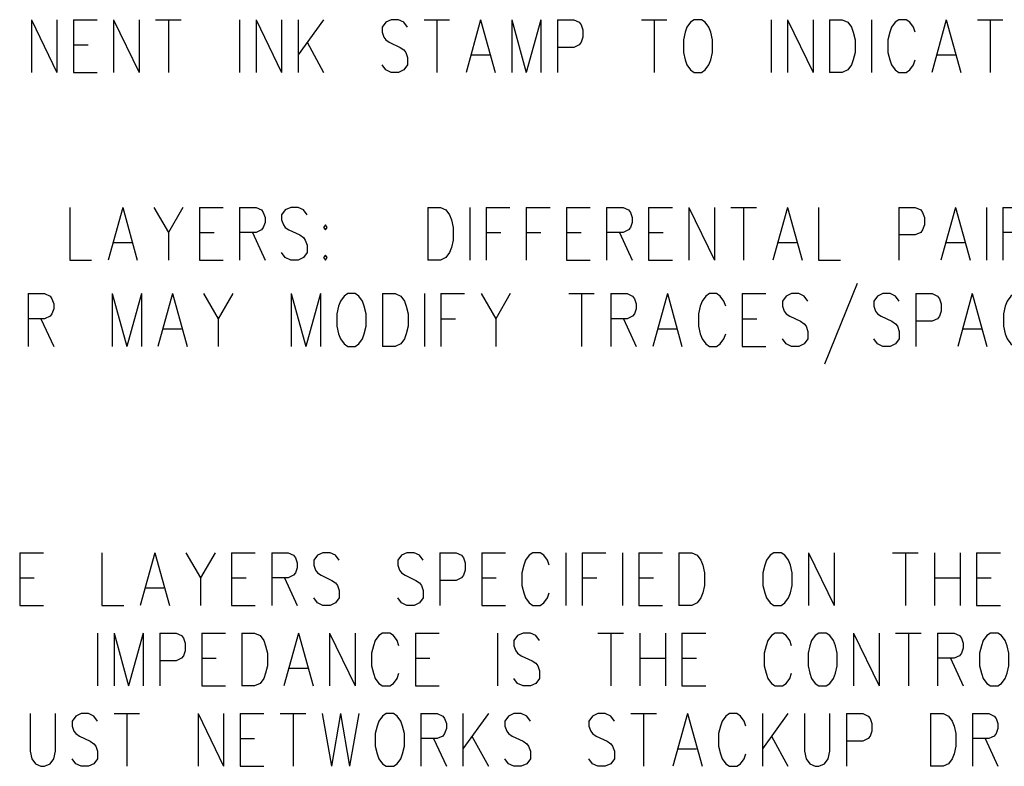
# Model space of a CAD drawing. Extents: x 2 to 38, y 4.3 to 27.6.
# Tile 14 of 33: x 6 to 9.8, y 18.7 to 21.7. Entities that reach past the tile are written whole.
import ezdxf

# ---------------------------------------------------------------- set-up
doc = ezdxf.new("R2010")
doc.units = 0
doc.layers.add('pho', color=1, linetype='CONTINUOUS')

msp = doc.modelspace()

# ---------------------------------------------------------------- linework, layer by layer
at = {"layer": 'pho', "color": 1}
for points in [[(5.99774, 21.65517), (5.99774, 21.44687)], [(5.99774, 21.65517), (6.09874, 21.44687)], [(6.09874, 21.65517), (6.09874, 21.44687)], [(6.16367, 21.65517), (6.16367, 21.44687)], [(6.16367, 21.65517), (6.25745, 21.65517)], [(6.32238, 21.65517), (6.32238, 21.44687)], [(6.32238, 21.65517), (6.42338, 21.44687)], [(6.42338, 21.65517), (6.42338, 21.44687)], [(6.4883, 21.65517), (6.5893, 21.65517)], [(6.5388, 21.65517), (6.5388, 21.44687)], [(6.82015, 21.65517), (6.82015, 21.44687)], [(6.88508, 21.65517), (6.88508, 21.44687)], [(6.88508, 21.65517), (6.98608, 21.44687)], [(6.98608, 21.65517), (6.98608, 21.44687)], [(7.05101, 21.65517), (7.05101, 21.44687)], [(7.15201, 21.65517), (7.05101, 21.5163)], [(7.48386, 21.62542), (7.46943, 21.64526), (7.44779, 21.65517), (7.41893, 21.65517), (7.39729, 21.64526), (7.38286, 21.62542), (7.38286, 21.60558), (7.39007, 21.58574), (7.39729, 21.57582), (7.41172, 21.5659), (7.455, 21.54606), (7.46943, 21.53614), (7.47664, 21.52622), (7.48386, 21.50638), (7.48386, 21.47662), (7.46943, 21.45679), (7.44779, 21.44687), (7.41893, 21.44687), (7.39729, 21.45679), (7.38286, 21.47662)], [(7.54878, 21.65517), (7.64978, 21.65517)], [(7.59928, 21.65517), (7.59928, 21.44687)], [(7.77242, 21.65517), (7.71471, 21.44687)], [(7.77242, 21.65517), (7.83014, 21.44687)], [(7.89506, 21.65517), (7.89506, 21.44687)], [(7.89506, 21.65517), (7.95278, 21.44687)], [(8.01049, 21.65517), (7.95278, 21.44687)], [(8.01049, 21.65517), (8.01049, 21.44687)], [(8.07542, 21.65517), (8.07542, 21.44687)], [(8.07542, 21.65517), (8.14035, 21.65517), (8.16199, 21.64526), (8.1692, 21.63534), (8.17642, 21.6155), (8.17642, 21.58574), (8.1692, 21.5659), (8.16199, 21.55598), (8.14035, 21.54606), (8.07542, 21.54606)], [(8.40727, 21.65517), (8.50827, 21.65517)], [(8.45777, 21.65517), (8.45777, 21.44687)], [(8.61648, 21.65517), (8.60205, 21.64526), (8.58762, 21.62542), (8.58041, 21.60558), (8.5732, 21.57582), (8.5732, 21.52622), (8.58041, 21.49646), (8.58762, 21.47662), (8.60205, 21.45679), (8.61648, 21.44687), (8.64534, 21.44687), (8.65977, 21.45679), (8.67419, 21.47662), (8.68141, 21.49646), (8.68862, 21.52622), (8.68862, 21.57582), (8.68141, 21.60558), (8.67419, 21.62542), (8.65977, 21.64526), (8.64534, 21.65517), (8.61648, 21.65517)], [(8.91948, 21.65517), (8.91948, 21.44687)], [(8.9844, 21.65517), (8.9844, 21.44687)], [(8.9844, 21.65517), (9.0854, 21.44687)], [(9.0854, 21.65517), (9.0854, 21.44687)], [(9.15033, 21.65517), (9.15033, 21.44687)], [(9.15033, 21.65517), (9.20083, 21.65517), (9.22247, 21.64526), (9.2369, 21.62542), (9.24411, 21.60558), (9.25133, 21.57582), (9.25133, 21.52622), (9.24411, 21.49646), (9.2369, 21.47662), (9.22247, 21.45679), (9.20083, 21.44687), (9.15033, 21.44687)], [(9.31625, 21.65517), (9.31625, 21.44687)], [(9.48939, 21.60558), (9.48218, 21.62542), (9.46775, 21.64526), (9.45332, 21.65517), (9.42447, 21.65517), (9.41004, 21.64526), (9.39561, 21.62542), (9.3884, 21.60558), (9.38118, 21.57582), (9.38118, 21.52622), (9.3884, 21.49646), (9.39561, 21.47662), (9.41004, 21.45679), (9.42447, 21.44687), (9.45332, 21.44687), (9.46775, 21.45679), (9.48218, 21.47662), (9.48939, 21.49646)], [(9.61203, 21.65517), (9.55432, 21.44687)], [(9.61203, 21.65517), (9.66975, 21.44687)], [(9.73468, 21.65517), (9.83567, 21.65517)], [(9.78517, 21.65517), (9.78517, 21.44687)], [(6.16367, 21.55598), (6.22138, 21.55598)], [(7.08708, 21.5659), (7.15201, 21.44687)], [(7.73635, 21.5163), (7.80849, 21.5163)], [(9.57596, 21.5163), (9.64811, 21.5163)], [(6.16367, 21.44687), (6.25745, 21.44687)], [(6.14924, 20.91452), (6.14924, 20.70621), (6.23581, 20.70621)], [(6.35845, 20.91452), (6.30074, 20.70621)], [(6.35845, 20.91452), (6.41616, 20.70621)], [(6.48109, 20.91452), (6.5388, 20.81533), (6.5388, 20.70621)], [(6.59652, 20.91452), (6.5388, 20.81533)], [(6.66144, 20.91452), (6.66144, 20.70621)], [(6.66144, 20.91452), (6.75523, 20.91452)], [(6.82015, 20.91452), (6.82015, 20.70621)], [(6.82015, 20.91452), (6.88508, 20.91452), (6.90672, 20.9046), (6.91394, 20.89468), (6.92115, 20.87484), (6.92115, 20.855), (6.91394, 20.83517), (6.90672, 20.82525), (6.88508, 20.81533), (6.82015, 20.81533)], [(7.08708, 20.88476), (7.07265, 20.9046), (7.05101, 20.91452), (7.02215, 20.91452), (7.00051, 20.9046), (6.98608, 20.88476), (6.98608, 20.86492), (6.99329, 20.84509), (7.00051, 20.83517), (7.01494, 20.82525), (7.05822, 20.80541), (7.07265, 20.79549), (7.07986, 20.78557), (7.08708, 20.76573), (7.08708, 20.73597), (7.07265, 20.71613), (7.05101, 20.70621), (7.02215, 20.70621), (7.00051, 20.71613), (6.98608, 20.73597)], [(7.56321, 20.91452), (7.56321, 20.70621)], [(7.56321, 20.91452), (7.61371, 20.91452), (7.63535, 20.9046), (7.64978, 20.88476), (7.657, 20.86492), (7.66421, 20.83517), (7.66421, 20.78557), (7.657, 20.75581), (7.64978, 20.73597), (7.63535, 20.71613), (7.61371, 20.70621), (7.56321, 20.70621)], [(7.72914, 20.91452), (7.72914, 20.70621)], [(7.79407, 20.91452), (7.79407, 20.70621)], [(7.79407, 20.91452), (7.88785, 20.91452)], [(7.95278, 20.91452), (7.95278, 20.70621)], [(7.95278, 20.91452), (8.04656, 20.91452)], [(8.11149, 20.91452), (8.11149, 20.70621)], [(8.11149, 20.91452), (8.20527, 20.91452)], [(8.2702, 20.91452), (8.2702, 20.70621)], [(8.2702, 20.91452), (8.33513, 20.91452), (8.35677, 20.9046), (8.36398, 20.89468), (8.3712, 20.87484), (8.3712, 20.855), (8.36398, 20.83517), (8.35677, 20.82525), (8.33513, 20.81533), (8.2702, 20.81533)], [(8.43613, 20.91452), (8.43613, 20.70621)], [(8.43613, 20.91452), (8.52991, 20.91452)], [(8.59484, 20.91452), (8.59484, 20.70621)], [(8.59484, 20.91452), (8.69584, 20.70621)], [(8.69584, 20.91452), (8.69584, 20.70621)], [(8.76076, 20.91452), (8.86176, 20.91452)], [(8.81126, 20.91452), (8.81126, 20.70621)], [(8.9844, 20.91452), (8.92669, 20.70621)], [(8.9844, 20.91452), (9.04212, 20.70621)], [(9.10704, 20.91452), (9.10704, 20.70621), (9.19361, 20.70621)], [(9.42447, 20.91452), (9.42447, 20.70621)], [(9.42447, 20.91452), (9.48939, 20.91452), (9.51104, 20.9046), (9.51825, 20.89468), (9.52546, 20.87484), (9.52546, 20.84509), (9.51825, 20.82525), (9.51104, 20.81533), (9.48939, 20.80541), (9.42447, 20.80541)], [(9.64811, 20.91452), (9.59039, 20.70621)], [(9.64811, 20.91452), (9.70582, 20.70621)], [(9.77075, 20.91452), (9.77075, 20.70621)], [(9.83567, 20.91452), (9.83567, 20.70621)], [(9.83567, 20.91452), (9.9006, 20.91452), (9.92224, 20.9046), (9.92946, 20.89468), (9.93667, 20.87484), (9.93667, 20.855), (9.92946, 20.83517), (9.92224, 20.82525), (9.9006, 20.81533), (9.83567, 20.81533)], [(6.66144, 20.81533), (6.71916, 20.81533)], [(6.87065, 20.81533), (6.92115, 20.70621)], [(7.15922, 20.84509), (7.15201, 20.83517), (7.15922, 20.82525), (7.16643, 20.83517), (7.15922, 20.84509)], [(7.79407, 20.81533), (7.85178, 20.81533)], [(7.95278, 20.81533), (8.01049, 20.81533)], [(8.11149, 20.81533), (8.1692, 20.81533)], [(8.3207, 20.81533), (8.3712, 20.70621)], [(8.43613, 20.81533), (8.49384, 20.81533)], [(6.32238, 20.77565), (6.39452, 20.77565)], [(8.94833, 20.77565), (9.02047, 20.77565)], [(9.61203, 20.77565), (9.68418, 20.77565)], [(6.66144, 20.70621), (6.75523, 20.70621)], [(7.15922, 20.72605), (7.15201, 20.71613), (7.15922, 20.70621), (7.16643, 20.71613), (7.15922, 20.72605)], [(8.11149, 20.70621), (8.20527, 20.70621)], [(8.43613, 20.70621), (8.52991, 20.70621)], [(9.26027, 20.6135), (9.13042, 20.29608)], [(5.98504, 20.57382), (5.98504, 20.36551)], [(5.98504, 20.57382), (6.04997, 20.57382), (6.07161, 20.5639), (6.07883, 20.55398), (6.08604, 20.53414), (6.08604, 20.5143), (6.07883, 20.49446), (6.07161, 20.48455), (6.04997, 20.47463), (5.98504, 20.47463)], [(6.3169, 20.57382), (6.3169, 20.36551)], [(6.3169, 20.57382), (6.37461, 20.36551)], [(6.43232, 20.57382), (6.37461, 20.36551)], [(6.43232, 20.57382), (6.43232, 20.36551)], [(6.55496, 20.57382), (6.49725, 20.36551)], [(6.55496, 20.57382), (6.61268, 20.36551)], [(6.6776, 20.57382), (6.73532, 20.47463), (6.73532, 20.36551)], [(6.79303, 20.57382), (6.73532, 20.47463)], [(7.02388, 20.57382), (7.02388, 20.36551)], [(7.02388, 20.57382), (7.0816, 20.36551)], [(7.13931, 20.57382), (7.0816, 20.36551)], [(7.13931, 20.57382), (7.13931, 20.36551)], [(7.24752, 20.57382), (7.23309, 20.5639), (7.21867, 20.54406), (7.21145, 20.52422), (7.20424, 20.49446), (7.20424, 20.44487), (7.21145, 20.41511), (7.21867, 20.39527), (7.23309, 20.37543), (7.24752, 20.36551), (7.27638, 20.36551), (7.29081, 20.37543), (7.30523, 20.39527), (7.31245, 20.41511), (7.31966, 20.44487), (7.31966, 20.49446), (7.31245, 20.52422), (7.30523, 20.54406), (7.29081, 20.5639), (7.27638, 20.57382), (7.24752, 20.57382)], [(7.38459, 20.57382), (7.38459, 20.36551)], [(7.38459, 20.57382), (7.43509, 20.57382), (7.45673, 20.5639), (7.47116, 20.54406), (7.47837, 20.52422), (7.48559, 20.49446), (7.48559, 20.44487), (7.47837, 20.41511), (7.47116, 20.39527), (7.45673, 20.37543), (7.43509, 20.36551), (7.38459, 20.36551)], [(7.55052, 20.57382), (7.55052, 20.36551)], [(7.61544, 20.57382), (7.61544, 20.36551)], [(7.61544, 20.57382), (7.70923, 20.57382)], [(7.77416, 20.57382), (7.83187, 20.47463), (7.83187, 20.36551)], [(7.88958, 20.57382), (7.83187, 20.47463)], [(8.12043, 20.57382), (8.22143, 20.57382)], [(8.17093, 20.57382), (8.17093, 20.36551)], [(8.28636, 20.57382), (8.28636, 20.36551)], [(8.28636, 20.57382), (8.35129, 20.57382), (8.37293, 20.5639), (8.38014, 20.55398), (8.38736, 20.53414), (8.38736, 20.5143), (8.38014, 20.49446), (8.37293, 20.48455), (8.35129, 20.47463), (8.28636, 20.47463)], [(8.51, 20.57382), (8.45229, 20.36551)], [(8.51, 20.57382), (8.56771, 20.36551)], [(8.74085, 20.52422), (8.73364, 20.54406), (8.71921, 20.5639), (8.70478, 20.57382), (8.67593, 20.57382), (8.6615, 20.5639), (8.64707, 20.54406), (8.63985, 20.52422), (8.63264, 20.49446), (8.63264, 20.44487), (8.63985, 20.41511), (8.64707, 20.39527), (8.6615, 20.37543), (8.67593, 20.36551), (8.70478, 20.36551), (8.71921, 20.37543), (8.73364, 20.39527), (8.74085, 20.41511)], [(8.80578, 20.57382), (8.80578, 20.36551)], [(8.80578, 20.57382), (8.89956, 20.57382)], [(9.06549, 20.54406), (9.05106, 20.5639), (9.02942, 20.57382), (9.00056, 20.57382), (8.97892, 20.5639), (8.96449, 20.54406), (8.96449, 20.52422), (8.97171, 20.50438), (8.97892, 20.49446), (8.99335, 20.48455), (9.03663, 20.46471), (9.05106, 20.45479), (9.05828, 20.44487), (9.06549, 20.42503), (9.06549, 20.39527), (9.05106, 20.37543), (9.02942, 20.36551), (9.00056, 20.36551), (8.97892, 20.37543), (8.96449, 20.39527)], [(9.4262, 20.54406), (9.41177, 20.5639), (9.39013, 20.57382), (9.36127, 20.57382), (9.33963, 20.5639), (9.3252, 20.54406), (9.3252, 20.52422), (9.33241, 20.50438), (9.33963, 20.49446), (9.35406, 20.48455), (9.39734, 20.46471), (9.41177, 20.45479), (9.41898, 20.44487), (9.4262, 20.42503), (9.4262, 20.39527), (9.41177, 20.37543), (9.39013, 20.36551), (9.36127, 20.36551), (9.33963, 20.37543), (9.3252, 20.39527)], [(9.49113, 20.57382), (9.49113, 20.36551)], [(9.49113, 20.57382), (9.55605, 20.57382), (9.5777, 20.5639)], [(9.5777, 20.5639), (9.58491, 20.55398), (9.59212, 20.53414), (9.59212, 20.50438), (9.58491, 20.48455), (9.5777, 20.47463)], [(9.71476, 20.57382), (9.65705, 20.36551)], [(9.71476, 20.57382), (9.77248, 20.36551)], [(9.94562, 20.52422), (9.9384, 20.54406), (9.92397, 20.5639), (9.90955, 20.57382), (9.88069, 20.57382), (9.86626, 20.5639), (9.85183, 20.54406), (9.84462, 20.52422), (9.8374, 20.49446), (9.8374, 20.44487), (9.84462, 20.41511), (9.85183, 20.39527), (9.86626, 20.37543), (9.88069, 20.36551), (9.90955, 20.36551), (9.92397, 20.37543), (9.9384, 20.39527), (9.94562, 20.41511)], [(6.03554, 20.47463), (6.08604, 20.36551)], [(7.61544, 20.47463), (7.67316, 20.47463)], [(8.33686, 20.47463), (8.38736, 20.36551)], [(8.80578, 20.47463), (8.86349, 20.47463)], [(9.5777, 20.47463), (9.55605, 20.46471), (9.49113, 20.46471)], [(6.51889, 20.43495), (6.59103, 20.43495)], [(8.47393, 20.43495), (8.54607, 20.43495)], [(9.67869, 20.43495), (9.75083, 20.43495)], [(8.80578, 20.36551), (8.89956, 20.36551)], [(5.95153, 19.5513), (5.95153, 19.34299)], [(5.95153, 19.5513), (6.04532, 19.5513)], [(6.27617, 19.5513), (6.27617, 19.34299), (6.36274, 19.34299)], [(6.48538, 19.5513), (6.42767, 19.34299)], [(6.48538, 19.5513), (6.54309, 19.34299)], [(6.60802, 19.5513), (6.66573, 19.45211), (6.66573, 19.34299)], [(6.72345, 19.5513), (6.66573, 19.45211)], [(6.78837, 19.5513), (6.78837, 19.34299)], [(6.78837, 19.5513), (6.88216, 19.5513)], [(6.94709, 19.5513), (6.94709, 19.34299)], [(6.94709, 19.5513), (7.01201, 19.5513), (7.03366, 19.54138), (7.04087, 19.53146), (7.04808, 19.51162), (7.04808, 19.49179), (7.04087, 19.47195), (7.03366, 19.46203), (7.01201, 19.45211), (6.94709, 19.45211)], [(7.21401, 19.52154), (7.19958, 19.54138), (7.17794, 19.5513), (7.14908, 19.5513), (7.12744, 19.54138), (7.11301, 19.52154), (7.11301, 19.5017), (7.12023, 19.48187), (7.12744, 19.47195), (7.14187, 19.46203), (7.18515, 19.44219), (7.19958, 19.43227), (7.2068, 19.42235), (7.21401, 19.40251), (7.21401, 19.37275), (7.19958, 19.35291), (7.17794, 19.34299), (7.14908, 19.34299), (7.12744, 19.35291), (7.11301, 19.37275)], [(7.54586, 19.52154), (7.53143, 19.54138), (7.50979, 19.5513), (7.48093, 19.5513), (7.45929, 19.54138), (7.44486, 19.52154), (7.44486, 19.5017), (7.45208, 19.48187), (7.45929, 19.47195), (7.47372, 19.46203), (7.517, 19.44219), (7.53143, 19.43227), (7.53865, 19.42235), (7.54586, 19.40251), (7.54586, 19.37275), (7.53143, 19.35291), (7.50979, 19.34299), (7.48093, 19.34299), (7.45929, 19.35291), (7.44486, 19.37275)], [(7.61079, 19.5513), (7.61079, 19.34299)], [(7.61079, 19.5513), (7.67572, 19.5513), (7.69736, 19.54138), (7.70457, 19.53146), (7.71179, 19.51162), (7.71179, 19.48187), (7.70457, 19.46203), (7.69736, 19.45211), (7.67572, 19.44219), (7.61079, 19.44219)], [(7.77671, 19.5513), (7.77671, 19.34299)], [(7.77671, 19.5513), (7.8705, 19.5513)], [(8.04364, 19.5017), (8.03642, 19.52154), (8.022, 19.54138), (8.00757, 19.5513), (7.97871, 19.5513), (7.96428, 19.54138), (7.94985, 19.52154), (7.94264, 19.5017), (7.93543, 19.47195), (7.93543, 19.42235), (7.94264, 19.39259), (7.94985, 19.37275), (7.96428, 19.35291), (7.97871, 19.34299), (8.00757, 19.34299), (8.022, 19.35291), (8.03642, 19.37275), (8.04364, 19.39259)], [(8.10857, 19.5513), (8.10857, 19.34299)], [(8.17349, 19.5513), (8.17349, 19.34299)], [(8.17349, 19.5513), (8.26728, 19.5513)], [(8.3322, 19.5513), (8.3322, 19.34299)], [(8.39713, 19.5513), (8.39713, 19.34299)], [(8.39713, 19.5513), (8.49092, 19.5513)], [(8.55584, 19.5513), (8.55584, 19.34299)], [(8.55584, 19.5513), (8.60634, 19.5513), (8.62798, 19.54138), (8.64241, 19.52154), (8.64963, 19.5017), (8.65684, 19.47195), (8.65684, 19.42235), (8.64963, 19.39259), (8.64241, 19.37275), (8.62798, 19.35291), (8.60634, 19.34299), (8.55584, 19.34299)], [(8.93098, 19.5513), (8.91655, 19.54138), (8.90212, 19.52154), (8.89491, 19.5017), (8.88769, 19.47195), (8.88769, 19.42235), (8.89491, 19.39259), (8.90212, 19.37275), (8.91655, 19.35291), (8.93098, 19.34299), (8.95984, 19.34299), (8.97426, 19.35291), (8.98869, 19.37275), (8.99591, 19.39259), (9.00312, 19.42235), (9.00312, 19.47195), (8.99591, 19.5017), (8.98869, 19.52154), (8.97426, 19.54138), (8.95984, 19.5513), (8.93098, 19.5513)], [(9.06805, 19.5513), (9.06805, 19.34299)], [(9.06805, 19.5513), (9.16905, 19.34299)], [(9.16905, 19.5513), (9.16905, 19.34299)], [(9.3999, 19.5513), (9.5009, 19.5513)], [(9.4504, 19.5513), (9.4504, 19.34299)], [(9.56583, 19.5513), (9.56583, 19.34299)], [(9.66682, 19.5513), (9.66682, 19.34299)], [(9.73175, 19.5513), (9.73175, 19.34299)], [(9.73175, 19.5513), (9.82553, 19.5513)], [(5.95153, 19.45211), (6.00924, 19.45211)], [(6.78837, 19.45211), (6.84609, 19.45211)], [(6.99758, 19.45211), (7.04808, 19.34299)], [(7.77671, 19.45211), (7.83443, 19.45211)], [(8.17349, 19.45211), (8.23121, 19.45211)], [(8.39713, 19.45211), (8.45484, 19.45211)], [(9.56583, 19.45211), (9.66682, 19.45211)], [(9.73175, 19.45211), (9.78946, 19.45211)], [(6.44931, 19.41243), (6.52145, 19.41243)], [(5.95153, 19.34299), (6.04532, 19.34299)], [(6.78837, 19.34299), (6.88216, 19.34299)], [(7.77671, 19.34299), (7.8705, 19.34299)], [(8.39713, 19.34299), (8.49092, 19.34299)], [(9.73175, 19.34299), (9.82553, 19.34299)], [(6.25934, 19.23388), (6.25934, 19.02557)], [(6.32426, 19.23388), (6.32426, 19.02557)], [(6.32426, 19.23388), (6.38198, 19.02557)], [(6.43969, 19.23388), (6.38198, 19.02557)], [(6.43969, 19.23388), (6.43969, 19.02557)], [(6.50462, 19.23388), (6.50462, 19.02557)], [(6.50462, 19.23388), (6.56954, 19.23388), (6.59119, 19.22396), (6.5984, 19.21404), (6.60562, 19.1942), (6.60562, 19.16444), (6.5984, 19.1446), (6.59119, 19.13468), (6.56954, 19.12476), (6.50462, 19.12476)], [(6.67054, 19.23388), (6.67054, 19.02557)], [(6.67054, 19.23388), (6.76433, 19.23388)], [(6.82925, 19.23388), (6.82925, 19.02557)], [(6.82925, 19.23388), (6.87975, 19.23388), (6.9014, 19.22396), (6.91582, 19.20412), (6.92304, 19.18428), (6.93025, 19.15452), (6.93025, 19.10493), (6.92304, 19.07517), (6.91582, 19.05533), (6.9014, 19.03549), (6.87975, 19.02557), (6.82925, 19.02557)], [(7.05289, 19.23388), (6.99518, 19.02557)], [(7.05289, 19.23388), (7.11061, 19.02557)], [(7.17553, 19.23388), (7.17553, 19.02557)], [(7.17553, 19.23388), (7.27653, 19.02557)], [(7.27653, 19.23388), (7.27653, 19.02557)], [(7.44967, 19.18428), (7.44246, 19.20412), (7.42803, 19.22396), (7.4136, 19.23388), (7.38474, 19.23388), (7.37032, 19.22396), (7.35589, 19.20412), (7.34867, 19.18428), (7.34146, 19.15452), (7.34146, 19.10493), (7.34867, 19.07517), (7.35589, 19.05533), (7.37032, 19.03549), (7.38474, 19.02557), (7.4136, 19.02557), (7.42803, 19.03549), (7.44246, 19.05533), (7.44967, 19.07517)], [(7.5146, 19.23388), (7.5146, 19.02557)], [(7.5146, 19.23388), (7.60838, 19.23388)], [(7.83924, 19.23388), (7.83924, 19.02557)], [(8.00516, 19.20412), (7.99073, 19.22396), (7.96909, 19.23388), (7.94023, 19.23388), (7.91859, 19.22396), (7.90416, 19.20412), (7.90416, 19.18428), (7.91138, 19.16444), (7.91859, 19.15452), (7.93302, 19.1446), (7.97631, 19.12476), (7.99073, 19.11485), (7.99795, 19.10493), (8.00516, 19.08509), (8.00516, 19.05533), (7.99073, 19.03549), (7.96909, 19.02557), (7.94023, 19.02557), (7.91859, 19.03549), (7.90416, 19.05533)], [(8.23602, 19.23388), (8.33701, 19.23388)], [(8.28651, 19.23388), (8.28651, 19.02557)], [(8.40194, 19.23388), (8.40194, 19.02557)], [(8.50294, 19.23388), (8.50294, 19.02557)], [(8.56787, 19.23388), (8.56787, 19.02557)], [(8.56787, 19.23388), (8.66165, 19.23388)], [(9.00072, 19.18428), (8.9935, 19.20412), (8.97907, 19.22396), (8.96465, 19.23388), (8.93579, 19.23388), (8.92136, 19.22396), (8.90693, 19.20412), (8.89972, 19.18428), (8.8925, 19.15452), (8.8925, 19.10493), (8.89972, 19.07517), (8.90693, 19.05533), (8.92136, 19.03549), (8.93579, 19.02557), (8.96465, 19.02557), (8.97907, 19.03549), (8.9935, 19.05533), (9.00072, 19.07517)], [(9.10893, 19.23388), (9.0945, 19.22396), (9.08007, 19.20412), (9.07286, 19.18428), (9.06564, 19.15452), (9.06564, 19.10493), (9.07286, 19.07517), (9.08007, 19.05533), (9.0945, 19.03549), (9.10893, 19.02557), (9.13779, 19.02557), (9.15221, 19.03549), (9.16664, 19.05533), (9.17386, 19.07517), (9.18107, 19.10493), (9.18107, 19.15452), (9.17386, 19.18428), (9.16664, 19.20412), (9.15221, 19.22396), (9.13779, 19.23388), (9.10893, 19.23388)], [(9.246, 19.23388), (9.246, 19.02557)], [(9.246, 19.23388), (9.347, 19.02557)], [(9.347, 19.23388), (9.347, 19.02557)], [(9.41192, 19.23388), (9.51292, 19.23388)], [(9.46242, 19.23388), (9.46242, 19.02557)], [(9.57785, 19.23388), (9.57785, 19.02557)], [(9.57785, 19.23388), (9.64278, 19.23388), (9.66442, 19.22396), (9.67163, 19.21404), (9.67885, 19.1942), (9.67885, 19.17436), (9.67163, 19.15452), (9.66442, 19.1446), (9.64278, 19.13468), (9.57785, 19.13468)], [(9.78706, 19.23388), (9.77263, 19.22396), (9.7582, 19.20412), (9.75099, 19.18428), (9.74377, 19.15452), (9.74377, 19.10493), (9.75099, 19.07517), (9.7582, 19.05533), (9.77263, 19.03549), (9.78706, 19.02557), (9.81592, 19.02557), (9.83034, 19.03549), (9.84477, 19.05533), (9.85199, 19.07517), (9.8592, 19.10493), (9.8592, 19.15452), (9.85199, 19.18428), (9.84477, 19.20412), (9.83034, 19.22396), (9.81592, 19.23388), (9.78706, 19.23388)], [(6.67054, 19.13468), (6.72826, 19.13468)], [(7.5146, 19.13468), (7.57231, 19.13468)], [(8.40194, 19.13468), (8.50294, 19.13468)], [(8.56787, 19.13468), (8.62558, 19.13468)], [(9.62835, 19.13468), (9.67885, 19.02557)], [(7.01682, 19.09501), (7.08896, 19.09501)], [(6.67054, 19.02557), (6.76433, 19.02557)], [(7.5146, 19.02557), (7.60838, 19.02557)], [(8.56787, 19.02557), (8.66165, 19.02557)], [(5.99241, 18.91646), (5.99241, 18.76766), (5.99963, 18.73791), (6.01405, 18.71807), (6.0357, 18.70815), (6.05013, 18.70815), (6.07177, 18.71807), (6.0862, 18.73791), (6.09341, 18.76766), (6.09341, 18.91646)], [(6.25934, 18.8867), (6.24491, 18.90654), (6.22326, 18.91646), (6.19441, 18.91646), (6.17277, 18.90654), (6.15834, 18.8867), (6.15834, 18.86686), (6.16555, 18.84702), (6.17277, 18.8371), (6.18719, 18.82718), (6.23048, 18.80734), (6.24491, 18.79742), (6.25212, 18.7875), (6.25934, 18.76766), (6.25934, 18.73791), (6.24491, 18.71807), (6.22326, 18.70815), (6.19441, 18.70815), (6.17277, 18.71807), (6.15834, 18.73791)], [(6.32426, 18.91646), (6.42526, 18.91646)], [(6.37476, 18.91646), (6.37476, 18.70815)], [(6.65611, 18.91646), (6.65611, 18.70815)], [(6.65611, 18.91646), (6.75711, 18.70815)], [(6.75711, 18.91646), (6.75711, 18.70815)], [(6.82204, 18.91646), (6.82204, 18.70815)], [(6.82204, 18.91646), (6.91582, 18.91646)], [(6.98075, 18.91646), (7.08175, 18.91646)], [(7.03125, 18.91646), (7.03125, 18.70815)], [(7.14668, 18.91646), (7.18275, 18.70815)], [(7.21882, 18.91646), (7.18275, 18.70815)], [(7.21882, 18.91646), (7.25489, 18.70815)], [(7.29096, 18.91646), (7.25489, 18.70815)], [(7.39917, 18.91646), (7.38474, 18.90654), (7.37032, 18.8867), (7.3631, 18.86686), (7.35589, 18.8371), (7.35589, 18.7875), (7.3631, 18.75774), (7.37032, 18.73791), (7.38474, 18.71807), (7.39917, 18.70815), (7.42803, 18.70815), (7.44246, 18.71807), (7.45689, 18.73791), (7.4641, 18.75774), (7.47131, 18.7875), (7.47131, 18.8371), (7.4641, 18.86686), (7.45689, 18.8867), (7.44246, 18.90654), (7.42803, 18.91646), (7.39917, 18.91646)], [(7.53624, 18.91646), (7.53624, 18.70815)], [(7.53624, 18.91646), (7.60117, 18.91646), (7.62281, 18.90654), (7.63003, 18.89662), (7.63724, 18.87678), (7.63724, 18.85694), (7.63003, 18.8371), (7.62281, 18.82718), (7.60117, 18.81726), (7.53624, 18.81726)], [(7.70217, 18.91646), (7.70217, 18.70815)], [(7.80317, 18.91646), (7.70217, 18.77758)], [(7.96909, 18.8867), (7.95466, 18.90654), (7.93302, 18.91646), (7.90416, 18.91646), (7.88252, 18.90654), (7.86809, 18.8867), (7.86809, 18.86686), (7.87531, 18.84702), (7.88252, 18.8371), (7.89695, 18.82718), (7.94023, 18.80734), (7.95466, 18.79742), (7.96188, 18.7875), (7.96909, 18.76766), (7.96909, 18.73791), (7.95466, 18.71807), (7.93302, 18.70815), (7.90416, 18.70815), (7.88252, 18.71807), (7.86809, 18.73791)], [(8.30094, 18.8867), (8.28651, 18.90654), (8.26487, 18.91646), (8.23602, 18.91646), (8.21437, 18.90654), (8.19994, 18.8867), (8.19994, 18.86686), (8.20716, 18.84702), (8.21437, 18.8371), (8.2288, 18.82718), (8.27209, 18.80734), (8.28651, 18.79742), (8.29373, 18.7875), (8.30094, 18.76766), (8.30094, 18.73791), (8.28651, 18.71807), (8.26487, 18.70815), (8.23602, 18.70815), (8.21437, 18.71807), (8.19994, 18.73791)], [(8.36587, 18.91646), (8.46687, 18.91646)], [(8.41637, 18.91646), (8.41637, 18.70815)], [(8.58951, 18.91646), (8.5318, 18.70815)], [(8.58951, 18.91646), (8.64722, 18.70815)], [(8.82036, 18.86686), (8.81315, 18.8867), (8.79872, 18.90654), (8.78429, 18.91646), (8.75543, 18.91646), (8.74101, 18.90654), (8.72658, 18.8867), (8.71936, 18.86686), (8.71215, 18.8371), (8.71215, 18.7875), (8.71936, 18.75774), (8.72658, 18.73791), (8.74101, 18.71807), (8.75543, 18.70815), (8.78429, 18.70815), (8.79872, 18.71807), (8.81315, 18.73791), (8.82036, 18.75774)], [(8.88529, 18.91646), (8.88529, 18.70815)], [(8.98629, 18.91646), (8.88529, 18.77758)], [(9.05122, 18.91646), (9.05122, 18.76766), (9.05843, 18.73791), (9.07286, 18.71807), (9.0945, 18.70815), (9.10893, 18.70815), (9.13057, 18.71807), (9.145, 18.73791), (9.15221, 18.76766), (9.15221, 18.91646)], [(9.21714, 18.91646), (9.21714, 18.70815)], [(9.21714, 18.91646), (9.28207, 18.91646), (9.30371, 18.90654), (9.31092, 18.89662), (9.31814, 18.87678), (9.31814, 18.84702), (9.31092, 18.82718), (9.30371, 18.81726), (9.28207, 18.80734), (9.21714, 18.80734)], [(9.54899, 18.91646), (9.54899, 18.70815)], [(9.54899, 18.91646), (9.59949, 18.91646), (9.62113, 18.90654), (9.63556, 18.8867), (9.64278, 18.86686), (9.64999, 18.8371), (9.64999, 18.7875), (9.64278, 18.75774), (9.63556, 18.73791), (9.62113, 18.71807), (9.59949, 18.70815), (9.54899, 18.70815)], [(9.71492, 18.91646), (9.71492, 18.70815)], [(9.71492, 18.91646), (9.77985, 18.91646), (9.80149, 18.90654), (9.8087, 18.89662), (9.81592, 18.87678), (9.81592, 18.85694), (9.8087, 18.8371), (9.80149, 18.82718), (9.77985, 18.81726), (9.71492, 18.81726)], [(7.73824, 18.82718), (7.80317, 18.70815)], [(8.92136, 18.82718), (8.98629, 18.70815)], [(6.82204, 18.81726), (6.87975, 18.81726)], [(7.58674, 18.81726), (7.63724, 18.70815)], [(9.76542, 18.81726), (9.81592, 18.70815)], [(8.55344, 18.77758), (8.62558, 18.77758)], [(6.82204, 18.70815), (6.91582, 18.70815)]]:
    msp.add_lwpolyline(points, dxfattribs=at)

doc.saveas('drawing.dxf')
